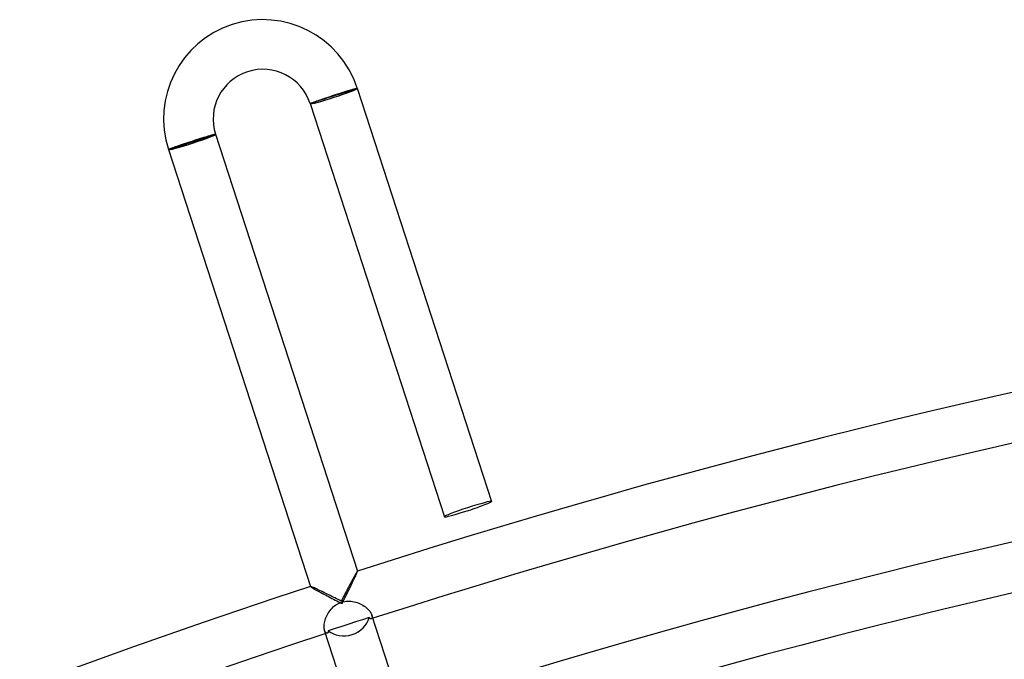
# Model space of a CAD drawing. Header units: millimetres. Extents: x -660 to 660, y -630 to 630.
# Tile 108 of 131: x -215 to -136, y 578 to 630. Entities that reach past the tile are written whole.
import ezdxf

# ---------------------------------------------------------------- set-up
doc = ezdxf.new("R2010")
doc.units = ezdxf.units.MM
doc.layers.add('HIDDEN', color=7, linetype='Continuous')
doc.layers.add('THICK', color=7, linetype='Continuous')

msp = doc.modelspace()

# ---------------------------------------------------------------- linework, layer by layer
at = {"layer": 'HIDDEN'}
for p, q in [((-188.259, 624.384), (-191.873, 623.21)), ((-188.164, 624.415), (-188.259, 624.384)), ((-191.873, 623.21), (-191.969, 623.179)), ((-203.286, 619.502), (-199.672, 620.676)), ((-199.672, 620.676), (-199.577, 620.707)), ((-203.381, 619.471), (-203.286, 619.502)), ((-188.251, 585.23), (-188.217, 585.306)), ((-188.217, 585.306), (-188.189, 585.372)), ((-188.189, 585.372), (-188.167, 585.427)), ((-188.167, 585.427), (-188.151, 585.469)), ((-188.151, 585.469), (-188.143, 585.498)), ((-188.144, 585.514), (-188.145, 585.514)), ((-188.143, 585.514), (-188.144, 585.514)), ((-188.142, 585.513), (-188.143, 585.514)), ((-188.143, 585.514), (-188.143, 585.514)), ((-188.143, 585.498), (-188.141, 585.512)), ((-188.141, 585.512), (-188.142, 585.513)), ((-188.142, 585.513), (-188.142, 585.513)), ((-188.599, 584.495), (-188.541, 584.615)), ((-188.541, 584.615), (-188.485, 584.731)), ((-188.485, 584.731), (-188.431, 584.844)), ((-188.431, 584.844), (-188.38, 584.95)), ((-188.38, 584.95), (-188.333, 585.051)), ((-188.333, 585.051), (-188.29, 585.145)), ((-188.29, 585.145), (-188.251, 585.23)), ((-191.945, 584.279), (-191.946, 584.278)), ((-191.946, 584.278), (-191.946, 584.278)), ((-191.946, 584.278), (-191.946, 584.277)), ((-191.946, 584.277), (-191.946, 584.276)), ((-191.946, 584.276), (-191.936, 584.265)), ((-191.944, 584.279), (-191.945, 584.279)), ((-191.945, 584.279), (-191.945, 584.279)), ((-191.936, 584.265), (-191.912, 584.247)), ((-191.912, 584.247), (-191.875, 584.222)), ((-191.875, 584.222), (-191.825, 584.191)), ((-191.825, 584.191), (-191.763, 584.154)), ((-191.763, 584.154), (-191.691, 584.112)), ((-191.691, 584.112), (-191.61, 584.066)), ((-191.61, 584.066), (-191.52, 584.016)), ((-191.52, 584.016), (-191.422, 583.962)), ((-191.422, 583.962), (-191.319, 583.905)), ((-191.319, 583.905), (-191.209, 583.846)), ((-191.209, 583.846), (-191.095, 583.785)), ((-191.095, 583.785), (-190.977, 583.722)), ((-190.977, 583.722), (-190.856, 583.657)), ((-189.05, 583.582), (-188.983, 583.718)), ((-188.983, 583.718), (-188.916, 583.851)), ((-188.916, 583.851), (-188.85, 583.984)), ((-188.85, 583.984), (-188.785, 584.115)), ((-188.785, 584.115), (-188.722, 584.244)), ((-188.722, 584.244), (-188.659, 584.371)), ((-188.659, 584.371), (-188.599, 584.495)), ((-190.856, 583.657), (-190.731, 583.591)), ((-190.731, 583.591), (-190.604, 583.524)), ((-190.604, 583.524), (-190.474, 583.456)), ((-190.474, 583.456), (-190.343, 583.388)), ((-190.343, 583.388), (-190.21, 583.319)), ((-190.21, 583.319), (-190.076, 583.249)), ((-190.076, 583.249), (-189.941, 583.179)), ((-189.941, 583.179), (-189.805, 583.109)), ((-189.805, 583.109), (-189.669, 583.04)), ((-189.669, 583.04), (-189.532, 582.97)), ((-189.532, 582.97), (-189.396, 582.9)), ((-189.396, 582.9), (-189.326, 583.037)), ((-189.326, 583.037), (-189.257, 583.174)), ((-189.257, 583.174), (-189.188, 583.31)), ((-189.188, 583.31), (-189.119, 583.446)), ((-189.119, 583.446), (-189.05, 583.582)), ((-188.307, 581.414), (-188.855, 581.236)), ((-187.756, 581.593), (-188.307, 581.414)), ((-187.203, 581.771), (-187.756, 581.593)), ((-187.188, 581.746), (-187.203, 581.771)), ((-187.172, 581.725), (-187.188, 581.746)), ((-187.156, 581.707), (-187.172, 581.725)), ((-187.14, 581.692), (-187.156, 581.707)), ((-187.123, 581.68), (-187.14, 581.692)), ((-187.107, 581.671), (-187.123, 581.68)), ((-187.09, 581.665), (-187.107, 581.671)), ((-187.074, 581.663), (-187.09, 581.665)), ((-187.059, 581.663), (-187.074, 581.663)), ((-187.044, 581.666), (-187.059, 581.663)), ((-187.017, 581.681), (-187.044, 581.666)), ((-186.994, 581.706), (-187.017, 581.681)), ((-186.977, 581.742), (-186.994, 581.706)), ((-186.992, 581.974), (-186.974, 581.904)), ((-186.967, 581.787), (-186.977, 581.742)), ((-186.974, 581.904), (-186.966, 581.841)), ((-186.966, 581.841), (-186.967, 581.787)), ((-190.769, 580.67), (-190.796, 580.738)), ((-190.739, 580.615), (-190.769, 580.67)), ((-190.706, 580.572), (-190.739, 580.615)), ((-190.671, 580.541), (-190.706, 580.572)), ((-190.637, 580.523), (-190.671, 580.541)), ((-190.535, 580.546), (-190.547, 580.534)), ((-190.525, 580.56), (-190.535, 580.546)), ((-190.517, 580.577), (-190.525, 580.56)), ((-190.51, 580.596), (-190.517, 580.577)), ((-190.506, 580.618), (-190.51, 580.596)), ((-189.954, 580.878), (-190.506, 580.698)), ((-190.506, 580.698), (-190.504, 580.669)), ((-190.504, 580.642), (-190.506, 580.618)), ((-190.504, 580.669), (-190.504, 580.642)), ((-189.404, 581.058), (-189.954, 580.878)), ((-188.855, 581.236), (-189.404, 581.058)), ((-190.604, 580.515), (-190.637, 580.523)), ((-190.573, 580.519), (-190.604, 580.515)), ((-190.559, 580.526), (-190.573, 580.519)), ((-190.547, 580.534), (-190.559, 580.526))]:
    msp.add_line(p, q, dxfattribs=at)
for centre, major_axis, ratio, start_param, end_param in [((-190.066, 623.797), (1.807, 0.587), 0.05705, 3.141593, 6.283185), ((-190.066, 623.797), (1.902, 0.618), 0.05705, -1.570796, 0), ((-190.066, 623.797), (1.902, 0.618), 0.05705, 3.141593, 4.712389), ((-201.479, 620.089), (-1.807, -0.587), 0.051215, 0, 3.141593), ((-201.479, 620.089), (1.902, 0.618), 0.051215, -1.570796, 0), ((-201.479, 620.089), (1.902, 0.618), 0.051215, 3.141593, 4.712389), ((-189.121, 582.053), (1.902, 0.618), 0.868101, -1.570796, -0.519018), ((-189.121, 582.053), (1.902, 0.618), 0.868101, -2.622574, -1.570796)]:
    msp.add_ellipse(centre, major_axis=major_axis, ratio=ratio, start_param=start_param, end_param=end_param, dxfattribs=at)
at = {"layer": 'THICK'}
for p, q in [((-189.131, 624.155), (-189.054, 624.179)), ((-189.054, 624.179), (-188.978, 624.202)), ((-188.978, 624.202), (-188.905, 624.224)), ((-188.905, 624.224), (-188.835, 624.245)), ((-188.835, 624.245), (-188.767, 624.265)), ((-188.767, 624.265), (-188.703, 624.284)), ((-188.703, 624.284), (-188.641, 624.302)), ((-188.641, 624.302), (-188.583, 624.318)), ((-188.583, 624.318), (-188.528, 624.334)), ((-188.528, 624.334), (-188.477, 624.348)), ((-188.477, 624.348), (-188.429, 624.361)), ((-188.429, 624.361), (-188.385, 624.373)), ((-188.385, 624.373), (-188.344, 624.383)), ((-188.344, 624.383), (-188.308, 624.392)), ((-188.308, 624.392), (-188.275, 624.4)), ((-188.275, 624.4), (-188.247, 624.406)), ((-188.247, 624.406), (-188.222, 624.411)), ((-188.222, 624.411), (-188.202, 624.415)), ((-188.202, 624.415), (-188.186, 624.417)), ((-188.186, 624.417), (-188.175, 624.418)), ((-188.175, 624.418), (-188.167, 624.417)), ((-188.167, 624.417), (-188.164, 624.415)), ((-188.164, 624.415), (-177.349, 591.128)), ((-191.54, 623.354), (-191.483, 623.374)), ((-191.483, 623.374), (-191.423, 623.396)), ((-191.423, 623.396), (-191.36, 623.418)), ((-191.36, 623.418), (-191.294, 623.442)), ((-191.294, 623.442), (-191.226, 623.466)), ((-191.226, 623.466), (-191.155, 623.49)), ((-191.155, 623.49), (-191.082, 623.516)), ((-191.082, 623.516), (-191.007, 623.542)), ((-191.007, 623.542), (-190.929, 623.568)), ((-190.929, 623.568), (-190.85, 623.595)), ((-190.85, 623.595), (-190.769, 623.623)), ((-190.769, 623.623), (-190.687, 623.651)), ((-190.687, 623.651), (-190.604, 623.679)), ((-190.604, 623.679), (-190.519, 623.707)), ((-190.519, 623.707), (-190.433, 623.736)), ((-190.433, 623.736), (-190.347, 623.765)), ((-190.347, 623.765), (-190.26, 623.794)), ((-190.26, 623.794), (-190.172, 623.823)), ((-190.172, 623.823), (-190.084, 623.851)), ((-190.084, 623.851), (-189.994, 623.881)), ((-189.994, 623.881), (-189.903, 623.91)), ((-189.903, 623.91), (-189.814, 623.939)), ((-189.814, 623.939), (-189.724, 623.968)), ((-189.724, 623.968), (-189.636, 623.996)), ((-189.636, 623.996), (-189.548, 624.024)), ((-189.548, 624.024), (-189.462, 624.052)), ((-189.462, 624.052), (-189.376, 624.079)), ((-189.376, 624.079), (-189.293, 624.105)), ((-189.293, 624.105), (-189.211, 624.13)), ((-189.211, 624.13), (-189.131, 624.155)), ((-191.969, 623.179), (-191.967, 623.182)), ((-191.969, 623.179), (-181.153, 589.892)), ((-191.967, 623.182), (-191.962, 623.186)), ((-191.962, 623.186), (-191.952, 623.192)), ((-191.952, 623.192), (-191.939, 623.199)), ((-191.939, 623.199), (-191.922, 623.207)), ((-191.922, 623.207), (-191.9, 623.216)), ((-191.9, 623.216), (-191.875, 623.227)), ((-191.875, 623.227), (-191.846, 623.239)), ((-191.846, 623.239), (-191.813, 623.252)), ((-191.813, 623.252), (-191.776, 623.266)), ((-191.776, 623.266), (-191.736, 623.281)), ((-191.736, 623.281), (-191.692, 623.298)), ((-191.692, 623.298), (-191.645, 623.315)), ((-191.645, 623.315), (-191.594, 623.334)), ((-191.594, 623.334), (-191.54, 623.354)), ((-201.314, 620.196), (-201.404, 620.167)), ((-201.224, 620.224), (-201.314, 620.196)), ((-201.135, 620.253), (-201.224, 620.224)), ((-201.046, 620.281), (-201.135, 620.253)), ((-200.958, 620.308), (-201.046, 620.281)), ((-200.872, 620.336), (-200.958, 620.308)), ((-200.786, 620.362), (-200.872, 620.336)), ((-200.703, 620.388), (-200.786, 620.362)), ((-200.621, 620.414), (-200.703, 620.388)), ((-200.541, 620.438), (-200.621, 620.414)), ((-200.464, 620.462), (-200.541, 620.438)), ((-200.388, 620.485), (-200.464, 620.462)), ((-200.315, 620.507), (-200.388, 620.485)), ((-200.245, 620.528), (-200.315, 620.507)), ((-200.177, 620.548), (-200.245, 620.528)), ((-200.113, 620.568), (-200.177, 620.548)), ((-200.051, 620.586), (-200.113, 620.568)), ((-199.993, 620.602), (-200.051, 620.586)), ((-199.938, 620.618), (-199.993, 620.602)), ((-199.887, 620.633), (-199.938, 620.618)), ((-199.839, 620.646), (-199.887, 620.633)), ((-199.795, 620.659), (-199.839, 620.646)), ((-199.755, 620.669), (-199.795, 620.659)), ((-199.719, 620.679), (-199.755, 620.669)), ((-199.686, 620.687), (-199.719, 620.679)), ((-199.658, 620.694), (-199.686, 620.687)), ((-199.634, 620.7), (-199.658, 620.694)), ((-199.614, 620.704), (-199.634, 620.7)), ((-199.598, 620.707), (-199.614, 620.704)), ((-199.587, 620.708), (-199.598, 620.707)), ((-199.58, 620.708), (-199.587, 620.708)), ((-199.577, 620.707), (-199.58, 620.708)), ((-199.577, 620.707), (-188.142, 585.512)), ((-203.38, 619.474), (-203.381, 619.471)), ((-203.381, 619.471), (-191.946, 584.276)), ((-203.375, 619.478), (-203.38, 619.474)), ((-203.365, 619.484), (-203.375, 619.478)), ((-203.352, 619.491), (-203.365, 619.484)), ((-203.334, 619.499), (-203.352, 619.491)), ((-203.313, 619.509), (-203.334, 619.499)), ((-203.288, 619.519), (-203.313, 619.509)), ((-203.259, 619.531), (-203.288, 619.519)), ((-203.226, 619.545), (-203.259, 619.531)), ((-203.189, 619.559), (-203.226, 619.545)), ((-203.149, 619.574), (-203.189, 619.559)), ((-203.105, 619.591), (-203.149, 619.574)), ((-203.058, 619.608), (-203.105, 619.591)), ((-203.007, 619.627), (-203.058, 619.608)), ((-202.953, 619.646), (-203.007, 619.627)), ((-202.896, 619.667), (-202.953, 619.646)), ((-202.835, 619.688), (-202.896, 619.667)), ((-202.772, 619.71), (-202.835, 619.688)), ((-202.707, 619.733), (-202.772, 619.71)), ((-202.638, 619.757), (-202.707, 619.733)), ((-202.568, 619.782), (-202.638, 619.757)), ((-202.494, 619.807), (-202.568, 619.782)), ((-202.419, 619.832), (-202.494, 619.807)), ((-202.342, 619.859), (-202.419, 619.832)), ((-202.262, 619.885), (-202.342, 619.859)), ((-202.181, 619.912), (-202.262, 619.885)), ((-202.099, 619.94), (-202.181, 619.912)), ((-202.015, 619.968), (-202.099, 619.94)), ((-201.93, 619.996), (-202.015, 619.968)), ((-201.845, 620.024), (-201.93, 619.996)), ((-201.758, 620.052), (-201.845, 620.024)), ((-201.671, 620.081), (-201.758, 620.052)), ((-201.583, 620.109), (-201.671, 620.081)), ((-201.495, 620.138), (-201.583, 620.109)), ((-201.404, 620.167), (-201.495, 620.138)), ((-188.253, 585.356), (-188.29, 585.294)), ((-188.22, 585.41), (-188.253, 585.356)), ((-188.193, 585.453), (-188.22, 585.41)), ((-188.171, 585.485), (-188.193, 585.453)), ((-188.155, 585.505), (-188.171, 585.485)), ((-188.145, 585.514), (-188.155, 585.505)), ((-188.695, 584.559), (-188.755, 584.447)), ((-188.637, 584.667), (-188.695, 584.559)), ((-188.58, 584.772), (-188.637, 584.667)), ((-188.525, 584.873), (-188.58, 584.772)), ((-188.473, 584.969), (-188.525, 584.873)), ((-188.422, 585.06), (-188.473, 584.969)), ((-188.375, 585.145), (-188.422, 585.06)), ((-188.33, 585.223), (-188.375, 585.145)), ((-188.29, 585.294), (-188.33, 585.223)), ((-191.931, 584.279), (-191.944, 584.279)), ((-191.906, 584.271), (-191.931, 584.279)), ((-191.869, 584.258), (-191.906, 584.271)), ((-191.822, 584.24), (-191.869, 584.258)), ((-191.764, 584.215), (-191.822, 584.24)), ((-191.698, 584.187), (-191.764, 584.215)), ((-191.623, 584.153), (-191.698, 584.187)), ((-191.541, 584.116), (-191.623, 584.153)), ((-191.453, 584.075), (-191.541, 584.116)), ((-191.359, 584.032), (-191.453, 584.075)), ((-191.26, 583.985), (-191.359, 584.032)), ((-191.156, 583.935), (-191.26, 583.985)), ((-191.048, 583.884), (-191.156, 583.935)), ((-190.937, 583.83), (-191.048, 583.884)), ((-190.824, 583.775), (-190.937, 583.83)), ((-190.707, 583.719), (-190.824, 583.775)), ((-190.588, 583.66), (-190.707, 583.719)), ((-189.133, 583.728), (-189.198, 583.603)), ((-189.068, 583.853), (-189.133, 583.728)), ((-189.004, 583.976), (-189.068, 583.853)), ((-188.94, 584.097), (-189.004, 583.976)), ((-188.878, 584.216), (-188.94, 584.097)), ((-188.816, 584.333), (-188.878, 584.216)), ((-188.755, 584.447), (-188.816, 584.333)), ((-190.468, 583.601), (-190.588, 583.66)), ((-190.345, 583.54), (-190.468, 583.601)), ((-190.221, 583.478), (-190.345, 583.54)), ((-190.095, 583.416), (-190.221, 583.478)), ((-189.969, 583.353), (-190.095, 583.416)), ((-189.842, 583.289), (-189.969, 583.353)), ((-189.715, 583.225), (-189.842, 583.289)), ((-189.784, 582.854), (-189.671, 582.916)), ((-189.587, 583.16), (-189.715, 583.225)), ((-189.671, 582.916), (-189.554, 582.969)), ((-189.459, 583.095), (-189.587, 583.16)), ((-189.554, 582.969), (-189.433, 583.013)), ((-189.394, 583.223), (-189.459, 583.095)), ((-189.433, 583.013), (-189.308, 583.049)), ((-189.328, 583.35), (-189.394, 583.223)), ((-189.263, 583.477), (-189.328, 583.35)), ((-189.308, 583.049), (-189.181, 583.075)), ((-189.198, 583.603), (-189.263, 583.477)), ((-189.181, 583.075), (-189.054, 583.091)), ((-189.054, 583.091), (-188.925, 583.099)), ((-188.925, 583.099), (-188.797, 583.098)), ((-188.797, 583.098), (-188.668, 583.088)), ((-188.668, 583.088), (-188.54, 583.071)), ((-188.54, 583.071), (-188.414, 583.045)), ((-188.414, 583.045), (-188.29, 583.013)), ((-188.29, 583.013), (-188.168, 582.974)), ((-188.168, 582.974), (-188.048, 582.929)), ((-188.048, 582.929), (-187.933, 582.877)), ((-190.566, 582.022), (-190.502, 582.132)), ((-190.502, 582.132), (-190.432, 582.238)), ((-190.432, 582.238), (-190.357, 582.342)), ((-190.357, 582.342), (-190.275, 582.441)), ((-190.275, 582.441), (-190.188, 582.536)), ((-190.188, 582.536), (-190.095, 582.625)), ((-190.095, 582.625), (-189.997, 582.708)), ((-189.997, 582.708), (-189.893, 582.785)), ((-189.893, 582.785), (-189.784, 582.854)), ((-187.933, 582.877), (-187.821, 582.821)), ((-187.821, 582.821), (-187.714, 582.76)), ((-187.714, 582.76), (-187.612, 582.694)), ((-187.612, 582.694), (-187.515, 582.625)), ((-187.515, 582.625), (-187.424, 582.552)), ((-187.424, 582.552), (-187.341, 582.478)), ((-187.341, 582.478), (-187.266, 582.403)), ((-187.266, 582.403), (-187.199, 582.327)), ((-187.199, 582.327), (-187.14, 582.252)), ((-187.14, 582.252), (-187.09, 582.177)), ((-187.09, 582.177), (-187.048, 582.106)), ((-190.826, 581.247), (-190.81, 581.352)), ((-190.81, 581.352), (-190.786, 581.46)), ((-190.786, 581.46), (-190.756, 581.572)), ((-190.756, 581.572), (-190.718, 581.685)), ((-190.718, 581.685), (-190.674, 581.798)), ((-190.674, 581.798), (-190.623, 581.911)), ((-190.623, 581.911), (-190.566, 582.022)), ((-187.048, 582.106), (-187.016, 582.038)), ((-187.016, 582.038), (-186.992, 581.974)), ((-184.511, 574.34), (-186.992, 581.975)), ((-190.84, 581.049), (-190.836, 581.146)), ((-190.837, 580.96), (-190.84, 581.049)), ((-190.828, 580.878), (-190.837, 580.96)), ((-190.836, 581.146), (-190.826, 581.247)), ((-190.814, 580.804), (-190.828, 580.878)), ((-190.796, 580.738), (-190.814, 580.804)), ((-188.316, 573.104), (-190.796, 580.739))]:
    msp.add_line(p, q, dxfattribs=at)
for centre, radius, start, end in [((-195.773, 621.943), 8, 18.0001, 197.99991), ((-195.773, 621.943), 4, 17.99998, 197.99968), ((0, 0), 615, 72.186093, 107.813927), ((0, 0), 611, 72.187526, 107.812437), ((0, 0), 603.25, 72.037754, 107.962208), ((0, 0), 599.25, 72.19125, 107.80877), ((0, 0), 588.5, 72.194745, 107.805275), ((0, 0), 615, 108.186063, 143.813896), ((0, 0), 611, 108.187552, 143.812464)]:
    msp.add_arc(centre, radius, start, end, dxfattribs=at)
for start_param, end_param in [(3.141593, 4.712389), (1.570796, 3.141593), (-1.570796, 0), (0, 1.570796)]:
    msp.add_ellipse((-179.251, 590.51), major_axis=(-1.902, -0.618), ratio=0.05705, start_param=start_param, end_param=end_param, dxfattribs=at)

doc.saveas('drawing.dxf')
